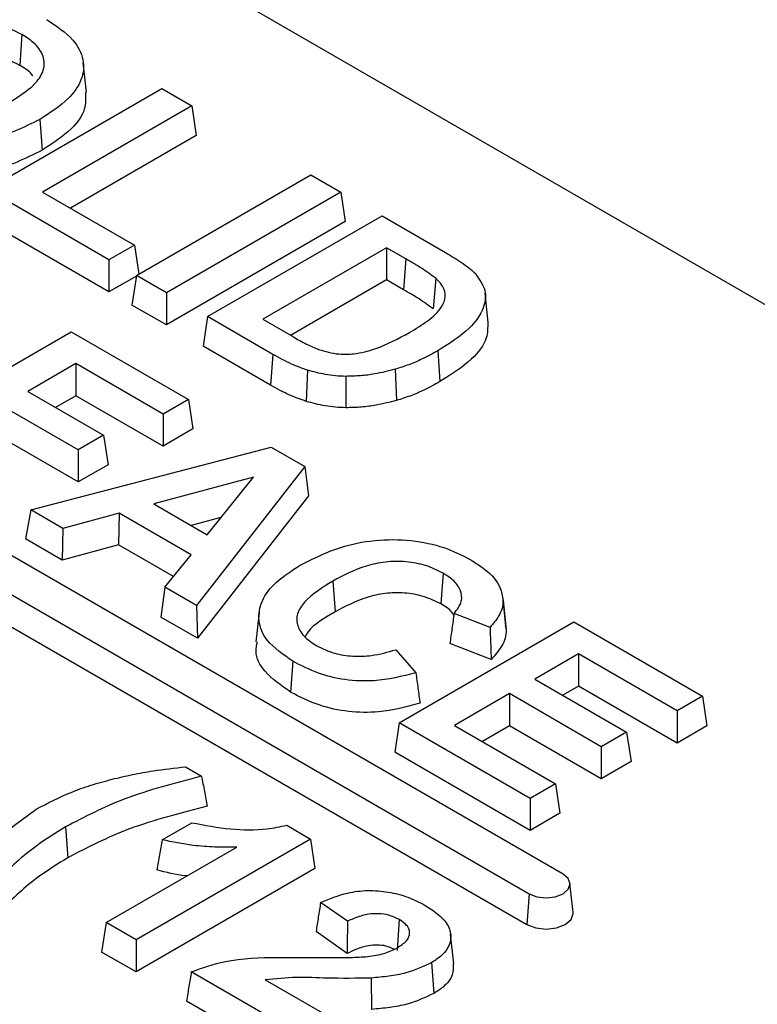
# Model space of a CAD drawing. Header units: inches. Extents: x 0.3 to 33.8, y 0.2 to 21.7.
# Tile 177 of 192: x 30.4281 to 30.4689, y 18.7641 to 18.8185. Entities that reach past the tile are written whole.
import ezdxf

# ---------------------------------------------------------------- set-up
doc = ezdxf.new("R2010")
doc.units = ezdxf.units.IN
doc.header["$MEASUREMENT"] = 0

msp = doc.modelspace()

# ---------------------------------------------------------------- linework, layer by layer
at = {"color": 7, "linetype": 'Continuous', "lineweight": 25}
for p, q in [((30.515369, 18.776171), (30.303237, 18.898632)), ((30.428264, 18.817671), (30.42814, 18.815966)), ((30.431834, 18.814481), (30.43166, 18.816107)), ((30.426347, 18.809106), (30.435999, 18.814678)), ((30.435999, 18.814678), (30.437655, 18.813722)), ((30.437655, 18.813722), (30.429406, 18.808959)), ((30.437655, 18.813722), (30.437903, 18.812089)), ((30.429262, 18.812979), (30.429386, 18.811275)), ((30.437903, 18.812089), (30.430944, 18.808071)), ((30.458195, 18.771249), (30.389605, 18.810845)), ((30.434597, 18.804343), (30.444249, 18.809915)), ((30.444249, 18.809915), (30.445905, 18.808959)), ((30.387731, 18.809763), (30.456321, 18.770168)), ((30.43308, 18.805219), (30.426347, 18.809106)), ((30.429406, 18.808959), (30.434483, 18.806029)), ((30.445905, 18.808959), (30.436253, 18.803387)), ((30.445905, 18.808959), (30.446152, 18.807326)), ((30.387608, 18.808059), (30.456197, 18.768463)), ((30.43308, 18.803443), (30.4261, 18.807473)), ((30.446152, 18.807326), (30.436253, 18.801611)), ((30.438531, 18.802072), (30.448183, 18.807644)), ((30.448183, 18.807644), (30.45169, 18.805619)), ((30.434483, 18.806029), (30.43308, 18.805219)), ((30.434483, 18.806029), (30.434727, 18.804418)), ((30.448437, 18.805878), (30.44159, 18.801926)), ((30.449503, 18.805263), (30.448437, 18.805878)), ((30.448437, 18.805878), (30.448437, 18.804102)), ((30.43308, 18.805219), (30.43308, 18.803443)), ((30.449503, 18.805263), (30.449379, 18.803559)), ((30.434593, 18.804316), (30.43308, 18.803443)), ((30.434597, 18.804343), (30.434349, 18.80271)), ((30.436253, 18.803387), (30.434597, 18.804343)), ((30.448437, 18.804102), (30.443128, 18.801038)), ((30.449379, 18.803559), (30.448437, 18.804102)), ((30.451152, 18.804198), (30.451005, 18.80251)), ((30.436253, 18.803387), (30.436253, 18.801611)), ((30.454061, 18.801751), (30.453886, 18.803379)), ((30.436253, 18.801611), (30.434349, 18.80271)), ((30.438531, 18.802072), (30.438284, 18.800439)), ((30.442145, 18.799986), (30.438531, 18.802072)), ((30.44159, 18.801926), (30.443281, 18.80095)), ((30.421343, 18.795666), (30.430995, 18.801238)), ((30.430995, 18.801238), (30.437474, 18.797498)), ((30.442022, 18.798281), (30.438284, 18.800439)), ((30.451264, 18.800184), (30.451388, 18.798479)), ((30.442145, 18.799986), (30.442022, 18.798281)), ((30.431249, 18.799473), (30.42859, 18.797938)), ((30.436072, 18.796689), (30.431249, 18.799473)), ((30.431249, 18.799473), (30.431249, 18.797697)), ((30.44407, 18.79911), (30.443991, 18.797387)), ((30.448902, 18.799161), (30.44898, 18.797437)), ((30.44618, 18.798771), (30.446176, 18.797037)), ((30.42859, 18.797938), (30.432778, 18.79552)), ((30.431249, 18.797697), (30.430128, 18.79705)), ((30.436072, 18.794913), (30.431249, 18.797697)), ((30.437474, 18.797498), (30.436072, 18.796689)), ((30.437474, 18.797498), (30.437722, 18.795865)), ((30.431376, 18.79471), (30.427188, 18.797128)), ((30.436072, 18.796689), (30.436072, 18.794913)), ((30.437722, 18.795865), (30.436072, 18.794913)), ((30.431376, 18.792934), (30.427188, 18.795352)), ((30.432778, 18.79552), (30.431376, 18.79471)), ((30.432778, 18.79552), (30.433026, 18.793887)), ((30.428759, 18.791385), (30.442056, 18.794853)), ((30.431376, 18.79471), (30.431376, 18.792934)), ((30.442056, 18.794853), (30.443906, 18.793785)), ((30.433026, 18.793887), (30.431376, 18.792934)), ((30.443906, 18.793785), (30.43792, 18.786097)), ((30.443906, 18.793785), (30.444115, 18.792174)), ((30.441065, 18.793201), (30.435555, 18.791719)), ((30.438505, 18.790016), (30.441065, 18.793201)), ((30.444115, 18.792174), (30.437975, 18.784289)), ((30.428759, 18.791385), (30.428457, 18.789784)), ((30.430526, 18.790365), (30.428759, 18.791385)), ((30.435555, 18.791719), (30.438505, 18.790016)), ((30.433644, 18.791203), (30.430526, 18.790365)), ((30.433644, 18.791203), (30.433607, 18.789448)), ((30.437617, 18.78891), (30.433644, 18.791203)), ((30.439275, 18.790975), (30.437617, 18.790529)), ((30.430526, 18.790365), (30.430489, 18.78861)), ((30.430489, 18.78861), (30.428457, 18.789784)), ((30.433607, 18.789448), (30.430489, 18.78861)), ((30.43664, 18.787697), (30.433607, 18.789448)), ((30.436167, 18.787109), (30.437617, 18.78891)), ((30.45156, 18.787894), (30.451437, 18.786189)), ((30.436167, 18.787109), (30.435957, 18.785454)), ((30.43792, 18.786097), (30.436167, 18.787109)), ((30.445463, 18.787456), (30.445586, 18.785752)), ((30.455034, 18.784973), (30.45486, 18.786594)), ((30.43792, 18.786097), (30.437975, 18.784289)), ((30.454881, 18.786385), (30.455056, 18.784755)), ((30.437975, 18.784289), (30.435957, 18.785454)), ((30.441383, 18.785725), (30.441208, 18.784098)), ((30.454158, 18.784895), (30.452169, 18.785661)), ((30.449138, 18.779621), (30.45879, 18.785193)), ((30.455003, 18.784971), (30.455056, 18.784755)), ((30.45879, 18.785193), (30.465903, 18.781086)), ((30.454221, 18.783117), (30.451936, 18.783996)), ((30.448944, 18.783656), (30.450053, 18.782375)), ((30.459044, 18.783427), (30.456639, 18.782039)), ((30.464501, 18.780277), (30.459044, 18.783427)), ((30.459044, 18.783427), (30.459044, 18.781651)), ((30.443249, 18.78302), (30.443125, 18.781316)), ((30.456639, 18.782039), (30.461715, 18.779108)), ((30.459044, 18.781651), (30.458177, 18.781151)), ((30.464501, 18.778501), (30.459044, 18.781651)), ((30.455236, 18.781229), (30.452196, 18.779474)), ((30.460313, 18.778298), (30.455236, 18.781229)), ((30.455236, 18.781229), (30.455236, 18.779453)), ((30.465903, 18.781086), (30.464501, 18.780277)), ((30.465903, 18.781086), (30.466151, 18.779453)), ((30.464501, 18.780277), (30.464501, 18.778501)), ((30.449138, 18.779621), (30.44889, 18.777988)), ((30.456378, 18.775441), (30.449138, 18.779621)), ((30.452196, 18.779474), (30.457781, 18.776251)), ((30.455236, 18.779453), (30.453735, 18.778586)), ((30.460313, 18.776522), (30.455236, 18.779453)), ((30.466151, 18.779453), (30.464501, 18.778501)), ((30.461715, 18.779108), (30.460313, 18.778298)), ((30.461715, 18.779108), (30.461963, 18.777475)), ((30.456378, 18.773665), (30.44889, 18.777988)), ((30.460313, 18.778298), (30.460313, 18.776522)), ((30.461963, 18.777475), (30.460313, 18.776522)), ((30.437309, 18.777183), (30.438204, 18.776667)), ((30.457781, 18.776251), (30.456378, 18.775441)), ((30.457781, 18.776251), (30.458028, 18.774618)), ((30.456378, 18.775441), (30.456378, 18.773665)), ((30.458028, 18.774618), (30.456378, 18.773665)), ((30.436023, 18.773149), (30.43766, 18.774094)), ((30.44291, 18.77395), (30.444228, 18.773189)), ((30.430676, 18.773865), (30.4308, 18.77216)), ((30.444228, 18.773189), (30.434576, 18.767617)), ((30.444228, 18.773189), (30.444475, 18.771556)), ((30.43292, 18.768573), (30.440146, 18.772745)), ((30.444475, 18.771556), (30.434576, 18.765841)), ((30.458755, 18.769129), (30.45858, 18.770756)), ((30.456321, 18.770168), (30.456197, 18.768463)), ((30.446274, 18.768644), (30.444784, 18.769691)), ((30.43292, 18.768573), (30.432672, 18.76694)), ((30.434576, 18.767617), (30.43292, 18.768573)), ((30.449137, 18.768736), (30.449013, 18.767032)), ((30.446252, 18.766867), (30.444535, 18.768074)), ((30.434576, 18.767617), (30.434576, 18.765841)), ((30.45215, 18.766301), (30.451975, 18.767928)), ((30.434576, 18.765841), (30.432672, 18.76694)), ((30.450924, 18.766357), (30.451047, 18.764653)), ((30.443841, 18.762269), (30.437634, 18.765852)), ((30.441722, 18.765404), (30.445497, 18.763225)), ((30.447583, 18.765507), (30.447605, 18.763774)), ((30.443841, 18.760493), (30.437368, 18.764229))]:
    msp.add_line(p, q, dxfattribs=at)
at = {"color": 7, "linetype": 'Continuous', "lineweight": 25, "flags": 128}
for points in [[(30.456321, 18.770168), (30.456751, 18.770002), (30.457258, 18.769944), (30.457765, 18.770002), (30.458195, 18.770168), (30.458482, 18.770416), (30.458583, 18.770708), (30.458482, 18.771001), (30.458195, 18.771249)], [(30.456197, 18.768463), (30.456684, 18.768275), (30.457258, 18.768209), (30.457832, 18.768275), (30.458318, 18.768463), (30.458644, 18.768744), (30.458758, 18.769075), (30.458755, 18.769129)]]:
    msp.add_lwpolyline(points, dxfattribs=at)
at = {"color": 7, "linetype": 'Continuous', "lineweight": 25}
for points, knots in [([(30.428264, 18.817671), (30.427819, 18.817884), (30.427051, 18.818253), (30.425641, 18.81842), (30.424274, 18.818326), (30.422947, 18.817928), (30.422176, 18.817517), (30.421794, 18.817313)], [0, 0, 0, 0, 0.232657, 0.402179, 0.571567, 0.787521, 1, 1, 1, 1]), ([(30.429642, 18.818494), (30.430177, 18.818137), (30.431142, 18.817492), (30.431742, 18.816289), (30.431637, 18.815148), (30.430818, 18.813983), (30.429822, 18.813341), (30.429262, 18.812979)], [0, 0, 0, 0, 0.225309, 0.406234, 0.587209, 0.767616, 1, 1, 1, 1]), ([(30.427653, 18.813963), (30.428202, 18.814316), (30.429041, 18.814857), (30.42955, 18.815799), (30.429477, 18.81655), (30.428999, 18.817196), (30.428493, 18.817523), (30.428264, 18.817671)], [0, 0, 0, 0, 0.3335579, 0.510686, 0.6885099, 0.8592361, 1, 1, 1, 1]), ([(30.42814, 18.815966), (30.427718, 18.816169), (30.426987, 18.816521), (30.425645, 18.816684), (30.424339, 18.816597), (30.423051, 18.816212), (30.422298, 18.815812), (30.421917, 18.815609)], [0, 0, 0, 0, 0.2298608, 0.3978292, 0.5656635, 0.7803435, 1, 1, 1, 1]), ([(30.428876, 18.815364), (30.428833, 18.815426), (30.428672, 18.815656), (30.428365, 18.815835), (30.42814, 18.815966)], [0, 0, 0, 0, 0.266673, 1, 1, 1, 1]), ([(30.431783, 18.814482), (30.431794, 18.814164), (30.431819, 18.813457), (30.43098, 18.812315), (30.429961, 18.81165), (30.429386, 18.811275)], [0, 0, 0, 0, 0.2627325, 0.5838068, 1, 1, 1, 1]), ([(30.429262, 18.812979), (30.428374, 18.812539), (30.426982, 18.811849), (30.424524, 18.811535), (30.422559, 18.811672), (30.42094, 18.812136), (30.420115, 18.812574), (30.419765, 18.812759)], [0, 0, 0, 0, 0.321895, 0.504385, 0.68698, 0.866974, 1, 1, 1, 1]), ([(30.429386, 18.811275), (30.428472, 18.810823), (30.42704, 18.810115), (30.424509, 18.809799), (30.422486, 18.809944), (30.420833, 18.810422), (30.419993, 18.810868), (30.419641, 18.811055)], [0, 0, 0, 0, 0.322251, 0.505547, 0.688946, 0.86962, 1, 1, 1, 1]), ([(30.45169, 18.805619), (30.451992, 18.805439), (30.452446, 18.805168), (30.453, 18.804777), (30.45323, 18.804561), (30.453346, 18.804452)], [0, 0, 0, 0, 0.496504, 0.747292, 1, 1, 1, 1]), ([(30.451152, 18.804198), (30.450898, 18.804384), (30.450515, 18.804665), (30.449939, 18.805007), (30.449648, 18.805178), (30.449503, 18.805263)], [0, 0, 0, 0, 0.4974938, 0.7487072, 1, 1, 1, 1]), ([(30.453346, 18.804452), (30.453563, 18.804146), (30.453993, 18.803542), (30.45384, 18.802463), (30.453006, 18.801277), (30.451894, 18.800579), (30.451264, 18.800184)], [0, 0, 0, 0, 0.205842, 0.406841, 0.663765, 1, 1, 1, 1]), ([(30.449699, 18.801192), (30.45005, 18.801403), (30.450756, 18.801827), (30.451478, 18.802502), (30.451743, 18.803175), (30.451608, 18.803739), (30.451296, 18.804053), (30.451152, 18.804198)], [0, 0, 0, 0, 0.256721, 0.515632, 0.684188, 0.853875, 1, 1, 1, 1]), ([(30.451005, 18.80251), (30.450754, 18.802693), (30.450376, 18.802969), (30.449809, 18.803306), (30.449522, 18.803475), (30.449379, 18.803559)], [0, 0, 0, 0, 0.497513, 0.7487185, 1, 1, 1, 1]), ([(30.45403, 18.801752), (30.45403, 18.801463), (30.45403, 18.80075), (30.453123, 18.799579), (30.452009, 18.798873), (30.451388, 18.798479)], [0, 0, 0, 0, 0.2313762, 0.5712675, 1, 1, 1, 1]), ([(30.444675, 18.800258), (30.44504, 18.800151), (30.445652, 18.799972), (30.446781, 18.800005), (30.448188, 18.800371), (30.449099, 18.800867), (30.449699, 18.801192)], [0, 0, 0, 0, 0.209496, 0.351214, 0.572903, 1, 1, 1, 1]), ([(30.443281, 18.80095), (30.443401, 18.800882), (30.443642, 18.800746), (30.444088, 18.800503), (30.44445, 18.800352), (30.444675, 18.800258)], [0, 0, 0, 0, 0.2740226, 0.548078, 1, 1, 1, 1]), ([(30.451264, 18.800184), (30.450973, 18.800024), (30.45047, 18.799748), (30.449678, 18.799403), (30.449162, 18.799242), (30.448902, 18.799161)], [0, 0, 0, 0, 0.406538, 0.701546, 1, 1, 1, 1]), ([(30.44407, 18.79911), (30.443767, 18.799218), (30.443267, 18.799395), (30.442646, 18.799706), (30.442312, 18.799892), (30.442145, 18.799986)], [0, 0, 0, 0, 0.4324584, 0.7157371, 1, 1, 1, 1]), ([(30.44618, 18.798771), (30.445988, 18.798777), (30.445603, 18.79879), (30.444885, 18.798894), (30.44439, 18.799025), (30.44407, 18.79911)], [0, 0, 0, 0, 0.261019, 0.522605, 1, 1, 1, 1]), ([(30.448902, 18.799161), (30.448533, 18.799067), (30.447918, 18.798912), (30.446994, 18.798789), (30.446453, 18.798777), (30.44618, 18.798771)], [0, 0, 0, 0, 0.426997, 0.710361, 1, 1, 1, 1]), ([(30.451388, 18.798479), (30.451096, 18.798319), (30.450587, 18.79804), (30.449781, 18.797688), (30.449248, 18.797521), (30.44898, 18.797437)], [0, 0, 0, 0, 0.398981, 0.69772, 1, 1, 1, 1]), ([(30.443991, 18.797387), (30.443687, 18.797494), (30.443177, 18.797674), (30.442542, 18.797991), (30.442195, 18.798184), (30.442022, 18.798281)], [0, 0, 0, 0, 0.424348, 0.711655, 1, 1, 1, 1]), ([(30.446176, 18.797037), (30.445984, 18.797043), (30.4456, 18.797056), (30.444854, 18.797158), (30.444335, 18.797296), (30.443991, 18.797387)], [0, 0, 0, 0, 0.2521029, 0.5047544, 1, 1, 1, 1]), ([(30.44898, 18.797437), (30.448611, 18.797344), (30.447985, 18.797185), (30.447033, 18.797056), (30.446464, 18.797043), (30.446176, 18.797037)], [0, 0, 0, 0, 0.414484, 0.703929, 1, 1, 1, 1]), ([(30.443662, 18.788329), (30.444437, 18.788723), (30.445718, 18.789375), (30.448024, 18.789785), (30.45003, 18.789727), (30.451789, 18.789304), (30.452681, 18.788842), (30.453096, 18.788627)], [0, 0, 0, 0, 0.2877946, 0.4754596, 0.6636931, 0.8435924, 1, 1, 1, 1]), ([(30.443249, 18.78302), (30.442719, 18.783385), (30.441769, 18.784037), (30.441285, 18.785252), (30.44146, 18.786379), (30.442285, 18.787449), (30.443191, 18.788028), (30.443662, 18.788329)], [0, 0, 0, 0, 0.235978, 0.422683, 0.609142, 0.797116, 1, 1, 1, 1]), ([(30.45156, 18.787894), (30.451251, 18.788048), (30.450652, 18.788347), (30.449513, 18.788552), (30.44836, 18.788542), (30.446903, 18.788217), (30.446043, 18.787763), (30.445463, 18.787456)], [0, 0, 0, 0, 0.1746637, 0.3383688, 0.5019897, 0.6641667, 1, 1, 1, 1]), ([(30.453096, 18.788627), (30.453367, 18.788455), (30.45407, 18.788012), (30.45475, 18.787235), (30.454844, 18.786625), (30.454881, 18.786385)], [0, 0, 0, 0, 0.27598, 0.714719, 1, 1, 1, 1]), ([(30.452169, 18.785661), (30.452336, 18.785879), (30.452652, 18.786296), (30.452563, 18.786961), (30.452172, 18.787501), (30.451751, 18.787771), (30.45156, 18.787894)], [0, 0, 0, 0, 0.2908151, 0.5540087, 0.7967554, 1, 1, 1, 1]), ([(30.445463, 18.787456), (30.444883, 18.787093), (30.444031, 18.78656), (30.443439, 18.785653), (30.443468, 18.784962), (30.443866, 18.78434), (30.444345, 18.784025), (30.444574, 18.783874)], [0, 0, 0, 0, 0.357809, 0.52589, 0.695125, 0.853796, 1, 1, 1, 1]), ([(30.451437, 18.786189), (30.451126, 18.786343), (30.450541, 18.786634), (30.449435, 18.786822), (30.448344, 18.786801), (30.446964, 18.786481), (30.446143, 18.786046), (30.445586, 18.785752)], [0, 0, 0, 0, 0.181942, 0.343344, 0.504651, 0.663935, 1, 1, 1, 1]), ([(30.452154, 18.785553), (30.452121, 18.785613), (30.451988, 18.785859), (30.451673, 18.786047), (30.451437, 18.786189)], [0, 0, 0, 0, 0.246176, 1, 1, 1, 1]), ([(30.454881, 18.786385), (30.45487, 18.786238), (30.454849, 18.785943), (30.454615, 18.785435), (30.454331, 18.785099), (30.454158, 18.784895)], [0, 0, 0, 0, 0.282626, 0.565281, 1, 1, 1, 1]), ([(30.445586, 18.785752), (30.444998, 18.785414), (30.444284, 18.785004), (30.443975, 18.784465), (30.443921, 18.784371)], [0, 0, 0, 0, 0.8251002, 1, 1, 1, 1]), ([(30.452169, 18.785661), (30.452131, 18.785383), (30.452053, 18.784828), (30.451975, 18.784273), (30.451936, 18.783996)], [0, 0, 0, 0, 0.5, 1, 1, 1, 1]), ([(30.454158, 18.784895), (30.454169, 18.784599), (30.45419, 18.784006), (30.45421, 18.783413), (30.454221, 18.783117)], [0, 0, 0, 0, 0.5, 1, 1, 1, 1]), ([(30.455056, 18.784755), (30.455045, 18.784601), (30.455023, 18.784294), (30.454765, 18.783733), (30.454432, 18.783356), (30.454221, 18.783117)], [0, 0, 0, 0, 0.266718, 0.533476, 1, 1, 1, 1]), ([(30.443125, 18.781316), (30.442604, 18.781678), (30.441659, 18.782336), (30.441136, 18.783366), (30.441254, 18.78392), (30.441291, 18.784094)], [0, 0, 0, 0, 0.457287, 0.82917, 1, 1, 1, 1]), ([(30.444574, 18.783874), (30.444889, 18.783722), (30.445471, 18.783441), (30.446558, 18.783272), (30.447754, 18.783316), (30.448505, 18.78353), (30.448944, 18.783656)], [0, 0, 0, 0, 0.256584, 0.475052, 0.693499, 1, 1, 1, 1]), ([(30.450053, 18.782375), (30.449292, 18.782185), (30.448035, 18.781871), (30.446111, 18.78196), (30.444552, 18.782346), (30.443702, 18.782786), (30.443249, 18.78302)], [0, 0, 0, 0, 0.328144, 0.542602, 0.756612, 1, 1, 1, 1]), ([(30.450053, 18.782375), (30.450092, 18.782096), (30.45017, 18.781537), (30.450247, 18.780978), (30.450286, 18.780699)], [0, 0, 0, 0, 0.5, 1, 1, 1, 1]), ([(30.450286, 18.780699), (30.449539, 18.7805), (30.448279, 18.780164), (30.446305, 18.780194), (30.444586, 18.78057), (30.443646, 18.78105), (30.443125, 18.781316)], [0, 0, 0, 0, 0.310487, 0.523336, 0.736174, 1, 1, 1, 1]), ([(30.433254, 18.776497), (30.433626, 18.776585), (30.43437, 18.77676), (30.43572, 18.777003), (30.436712, 18.777116), (30.437309, 18.777183)], [0, 0, 0, 0, 0.284547, 0.569244, 1, 1, 1, 1]), ([(30.429058, 18.774843), (30.429679, 18.775168), (30.43062, 18.775661), (30.432073, 18.776181), (30.43286, 18.776391), (30.433254, 18.776497)], [0, 0, 0, 0, 0.491259, 0.744353, 1, 1, 1, 1]), ([(30.438204, 18.776667), (30.437471, 18.776477), (30.436006, 18.776097), (30.433359, 18.775261), (30.431718, 18.774407), (30.430676, 18.773865)], [0, 0, 0, 0, 0.2675, 0.535217, 1, 1, 1, 1]), ([(30.438204, 18.776667), (30.438255, 18.776389), (30.438357, 18.775833), (30.438459, 18.775277), (30.43851, 18.775)], [0, 0, 0, 0, 0.5, 1, 1, 1, 1]), ([(30.424992, 18.770072), (30.425167, 18.770526), (30.425518, 18.771433), (30.426659, 18.773119), (30.428112, 18.774163), (30.429058, 18.774843)], [0, 0, 0, 0, 0.258852, 0.517923, 1, 1, 1, 1]), ([(30.43851, 18.775), (30.437776, 18.774812), (30.436307, 18.774436), (30.433588, 18.773601), (30.431893, 18.772725), (30.4308, 18.77216)], [0, 0, 0, 0, 0.2619561, 0.5241042, 1, 1, 1, 1]), ([(30.43766, 18.774094), (30.438371, 18.773958), (30.439715, 18.773702), (30.441564, 18.77367), (30.442551, 18.773875), (30.44291, 18.77395)], [0, 0, 0, 0, 0.417234, 0.788319, 1, 1, 1, 1]), ([(30.430676, 18.773865), (30.43013, 18.773524), (30.429147, 18.772911), (30.427937, 18.771922), (30.427302, 18.771275), (30.426983, 18.770951)], [0, 0, 0, 0, 0.38444, 0.691047, 1, 1, 1, 1]), ([(30.436023, 18.773149), (30.435972, 18.772871), (30.43587, 18.772316), (30.435769, 18.77176), (30.435718, 18.771483)], [0, 0, 0, 0, 0.5, 1, 1, 1, 1]), ([(30.440146, 18.772745), (30.439744, 18.772742), (30.43894, 18.772735), (30.437537, 18.772834), (30.43659, 18.773031), (30.436023, 18.773149)], [0, 0, 0, 0, 0.28591, 0.572569, 1, 1, 1, 1]), ([(30.4308, 18.77216), (30.430254, 18.771819), (30.429277, 18.77121), (30.428078, 18.770228), (30.427452, 18.76959), (30.427137, 18.76927)], [0, 0, 0, 0, 0.38761, 0.692652, 1, 1, 1, 1]), ([(30.437387, 18.771152), (30.437366, 18.771154), (30.436787, 18.771212), (30.436243, 18.77135), (30.435718, 18.771483)], [0, 0, 0, 0, 0.034853, 1, 1, 1, 1]), ([(30.444784, 18.769691), (30.445267, 18.769887), (30.44606, 18.770209), (30.447398, 18.770385), (30.448556, 18.770286), (30.449659, 18.769999), (30.450267, 18.769684), (30.450578, 18.769523)], [0, 0, 0, 0, 0.2717157, 0.4467177, 0.6220912, 0.8069852, 1, 1, 1, 1]), ([(30.444784, 18.769691), (30.444742, 18.769421), (30.444659, 18.768882), (30.444576, 18.768343), (30.444535, 18.768074)], [0, 0, 0, 0, 0.5, 1, 1, 1, 1]), ([(30.449137, 18.768736), (30.448947, 18.76883), (30.448615, 18.768993), (30.448001, 18.769078), (30.447375, 18.769044), (30.44679, 18.768878), (30.446432, 18.768716), (30.446274, 18.768644)], [0, 0, 0, 0, 0.2303493, 0.4023546, 0.5742821, 0.8109109, 1, 1, 1, 1]), ([(30.450578, 18.769523), (30.450966, 18.769268), (30.451626, 18.768836), (30.452026, 18.768045), (30.451968, 18.767332), (30.451537, 18.766751), (30.451094, 18.766467), (30.450924, 18.766357)], [0, 0, 0, 0, 0.2830854, 0.4807741, 0.6783584, 0.8760639, 1, 1, 1, 1]), ([(30.446274, 18.768644), (30.446271, 18.768429), (30.446266, 18.768025), (30.446259, 18.767433), (30.446254, 18.767056), (30.446252, 18.766867)], [0, 0, 0, 0, 0.363255, 0.681627, 1, 1, 1, 1]), ([(30.449011, 18.767165), (30.449206, 18.767293), (30.449531, 18.767504), (30.449733, 18.767886), (30.449704, 18.768217), (30.449486, 18.768512), (30.449251, 18.768663), (30.449137, 18.768736)], [0, 0, 0, 0, 0.284559, 0.471138, 0.658457, 0.833554, 1, 1, 1, 1]), ([(30.448846, 18.767097), (30.448705, 18.767164), (30.448435, 18.767292), (30.447918, 18.767344), (30.447342, 18.767297), (30.446777, 18.76712), (30.44642, 18.766948), (30.446252, 18.766867)], [0, 0, 0, 0, 0.1844478, 0.3529512, 0.5213911, 0.775708, 1, 1, 1, 1]), ([(30.447402, 18.766695), (30.447556, 18.766717), (30.447862, 18.766762), (30.448434, 18.76689), (30.448784, 18.767057), (30.449011, 18.767165)], [0, 0, 0, 0, 0.259928, 0.520489, 1, 1, 1, 1]), ([(30.437634, 18.765852), (30.438245, 18.766068), (30.439703, 18.766584), (30.442068, 18.766658), (30.443647, 18.766649), (30.44425, 18.766645)], [0, 0, 0, 0, 0.308802, 0.736208, 1, 1, 1, 1]), ([(30.44425, 18.766645), (30.444651, 18.766642), (30.445377, 18.766636), (30.446431, 18.766634), (30.447078, 18.766675), (30.447402, 18.766695)], [0, 0, 0, 0, 0.381599, 0.69015, 1, 1, 1, 1]), ([(30.450924, 18.766357), (30.45047, 18.766145), (30.449761, 18.765812), (30.448564, 18.765597), (30.447912, 18.765537), (30.447583, 18.765507)], [0, 0, 0, 0, 0.466315, 0.730039, 1, 1, 1, 1]), ([(30.437634, 18.765852), (30.437589, 18.765581), (30.437501, 18.765041), (30.437412, 18.7645), (30.437368, 18.764229)], [0, 0, 0, 0, 0.5, 1, 1, 1, 1]), ([(30.452121, 18.766302), (30.452127, 18.766094), (30.45214, 18.765639), (30.451686, 18.765066), (30.451225, 18.764768), (30.451047, 18.764653)], [0, 0, 0, 0, 0.340398, 0.745472, 1, 1, 1, 1]), ([(30.447583, 18.765507), (30.446775, 18.765493), (30.445397, 18.76547), (30.443434, 18.765583), (30.442295, 18.765464), (30.441722, 18.765404)], [0, 0, 0, 0, 0.412387, 0.703851, 1, 1, 1, 1]), ([(30.451047, 18.764653), (30.450575, 18.764431), (30.449841, 18.764087), (30.448608, 18.763866), (30.447942, 18.763805), (30.447605, 18.763774)], [0, 0, 0, 0, 0.4709067, 0.7323924, 1, 1, 1, 1])]:
    msp.add_open_spline(points, degree=3, knots=knots, dxfattribs=at)

doc.saveas('drawing.dxf')
